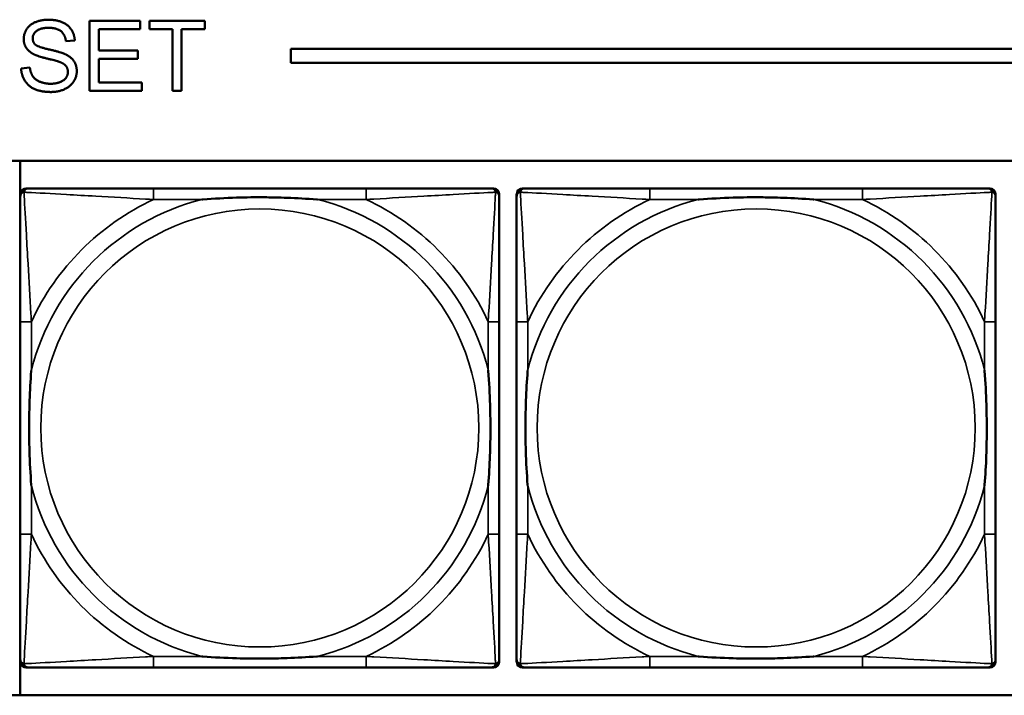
# Model space of a CAD drawing. Header units: inches. Extents: x 23.7 to 69.9, y 6 to 64.2.
# Tile 42 of 158: x 53.1 to 54.5, y 14.4 to 15.4. Entities that reach past the tile are written whole.
import ezdxf

# ---------------------------------------------------------------- set-up
doc = ezdxf.new("R2010")
doc.units = ezdxf.units.IN
doc.header["$MEASUREMENT"] = 0
doc.layers.add('Visible (ANSI)', color=7, linetype='Continuous', lineweight=50)
doc.layers.add('Visible Narrow (ANSI)', color=7, linetype='Continuous', lineweight=35)

msp = doc.modelspace()

# ---------------------------------------------------------------- linework, layer by layer
at = {"layer": 'Visible (ANSI)'}
for p, q in [((53.1537, 15.4068), (53.2261, 15.4068)), ((53.1537, 15.3068), (53.1537, 15.4068)), ((53.2261, 15.395), (53.167, 15.395)), ((53.167, 15.395), (53.167, 15.3644)), ((53.2261, 15.4068), (53.2261, 15.395)), ((53.2392, 15.395), (53.2392, 15.4068)), ((53.2392, 15.4068), (53.3184, 15.4068)), ((53.2721, 15.395), (53.2392, 15.395)), ((53.2721, 15.3068), (53.2721, 15.395)), ((53.3184, 15.395), (53.2853, 15.395)), ((53.2853, 15.395), (53.2853, 15.3068)), ((53.3184, 15.4068), (53.3184, 15.395)), ((53.1324, 15.3787), (53.1197, 15.3777)), ((53.4417, 15.3468), (53.4417, 15.3668)), ((53.4417, 15.3668), (58.7487, 15.3668)), ((53.167, 15.3644), (53.2224, 15.3644)), ((53.2224, 15.3526), (53.167, 15.3526)), ((53.167, 15.3526), (53.167, 15.3186)), ((53.2224, 15.3644), (53.2224, 15.3526)), ((53.0557, 15.3389), (53.0682, 15.34)), ((58.7487, 15.3468), (53.4417, 15.3468)), ((53.167, 15.3186), (53.2284, 15.3186)), ((53.2284, 15.3186), (53.2284, 15.3068)), ((53.2284, 15.3068), (53.1537, 15.3068)), ((53.2853, 15.3068), (53.2721, 15.3068)), ((47.3347, 15.2068), (58.7487, 15.2068)), ((53.0544, 14.4422), (53.0544, 15.2068)), ((53.0545, 14.4899), (53.0545, 15.1592)), ((53.0624, 15.1671), (53.0663, 15.1671)), ((53.549, 15.1671), (53.2451, 15.1671)), ((53.7278, 15.1671), (53.7317, 15.1671)), ((53.7396, 15.1592), (53.7396, 15.1553)), ((53.7645, 14.4899), (53.7645, 15.1592)), ((53.7724, 15.1671), (53.7763, 15.1671)), ((54.259, 15.1671), (53.9551, 15.1671)), ((54.4378, 15.1671), (54.4417, 15.1671)), ((54.4496, 15.1592), (54.4496, 15.1553)), ((53.0545, 14.9765), (53.0545, 14.6726)), ((53.7396, 14.6726), (53.7396, 14.9765)), ((53.7645, 14.9765), (53.7645, 14.6726)), ((54.4496, 14.6726), (54.4496, 14.9765)), ((53.7396, 14.4939), (53.7396, 14.4899)), ((54.4496, 14.4939), (54.4496, 14.4899)), ((53.7317, 14.4821), (53.0624, 14.4821)), ((53.2451, 14.4821), (53.549, 14.4821)), ((54.4417, 14.4821), (53.7724, 14.4821)), ((53.9551, 14.4821), (54.259, 14.4821)), ((58.7487, 14.4422), (47.3347, 14.4422))]:
    msp.add_line(p, q, dxfattribs=at)
for centre, radius, start, end in [((53.0624, 15.1592), 0.00787, 90, 180), ((53.0663, 15.1553), 0.0118, 90, 180), ((53.7278, 15.1553), 0.0118, 0, 90), ((53.7317, 15.1592), 0.00787, 0, 90), ((53.7724, 15.1592), 0.00787, 90, 180), ((53.7763, 15.1553), 0.0118, 90, 180), ((54.4378, 15.1553), 0.0118, 0, 90), ((54.4417, 15.1592), 0.00787, 0, 90), ((53.0663, 14.4939), 0.0118, 180, 270), ((53.7278, 14.4939), 0.0118, 270, 360), ((53.7763, 14.4939), 0.0118, 180, 270), ((54.4378, 14.4939), 0.0118, 270, 360), ((53.0624, 14.4899), 0.00787, 180, 270), ((53.7317, 14.4899), 0.00787, 270, 0), ((53.7724, 14.4899), 0.00787, 180, 270), ((54.4417, 14.4899), 0.00787, 270, 0)]:
    msp.add_arc(centre, radius, start, end, dxfattribs=at)
for points in [[(53.0594, 15.3809), (53.0594, 15.3886), (53.068, 15.4017), (53.0846, 15.4085), (53.0947, 15.4085)], [(53.0947, 15.4085), (53.1058, 15.4085), (53.1228, 15.4014), (53.1321, 15.3874), (53.1324, 15.3787)], [(53.0953, 15.3969), (53.0832, 15.3969), (53.0722, 15.388), (53.0722, 15.3819)], [(53.1197, 15.3777), (53.1187, 15.3872), (53.1068, 15.3969), (53.0953, 15.3969)], [(53.0736, 15.3592), (53.0664, 15.363), (53.0594, 15.3741), (53.0594, 15.3809)], [(53.0722, 15.3819), (53.0722, 15.3764), (53.076, 15.3729)], [(53.076, 15.3729), (53.0799, 15.3695), (53.1123, 15.3622), (53.1183, 15.3594)], [(53.1109, 15.348), (53.1068, 15.3496), (53.0792, 15.3562), (53.0736, 15.3592)], [(53.1183, 15.3594), (53.127, 15.3554), (53.1353, 15.3431), (53.1353, 15.3351)], [(53.0984, 15.3051), (53.0847, 15.3051), (53.0664, 15.313), (53.056, 15.3289), (53.0557, 15.3389)], [(53.0682, 15.34), (53.0691, 15.3325), (53.0756, 15.3229), (53.0892, 15.3169), (53.0978, 15.3169)], [(53.1226, 15.3339), (53.1226, 15.3386), (53.1172, 15.3457), (53.1109, 15.348)], [(53.0978, 15.3169), (53.1053, 15.3169), (53.117, 15.3214), (53.1226, 15.3293), (53.1226, 15.3339)], [(53.1353, 15.3351), (53.1353, 15.3271), (53.1262, 15.313), (53.1091, 15.3051), (53.0984, 15.3051)]]:
    msp.add_open_spline(points, degree=2, dxfattribs=at)
for points, knots in [([(53.0545, 15.1553), (53.0545, 15.1404), (53.0545, 15.0988), (53.0545, 15.0582), (53.0545, 15.0316), (53.0545, 15.0038), (53.0545, 14.9765)], [-0.5252205, -0.5252205, -0.5252205, -0.5252205, -0.20743, -0.20743, -0.20743, 0, 0, 0, 0]), ([(53.2451, 15.1671), (53.2415, 15.1671), (53.2379, 15.1671), (53.2343, 15.1671), (53.2011, 15.1671), (53.1674, 15.1671), (53.1366, 15.1671), (53.1096, 15.1671), (53.0841, 15.1671), (53.0706, 15.1671), (53.069, 15.1671), (53.0676, 15.1671), (53.0663, 15.1671)], [0, 0, 0, 0, 0.0272471, 0.0272471, 0.0272471, 0.2790553, 0.2790553, 0.2790553, 0.4988354, 0.4988354, 0.4988354, 0.5252205, 0.5252205, 0.5252205, 0.5252205]), ([(53.7278, 15.1671), (53.7129, 15.1671), (53.6713, 15.1671), (53.6306, 15.1671), (53.6041, 15.1671), (53.5762, 15.1671), (53.549, 15.1671)], [-0.5252205, -0.5252205, -0.5252205, -0.5252205, -0.20743, -0.20743, -0.20743, 0, 0, 0, 0]), ([(53.7396, 14.9765), (53.7396, 14.9801), (53.7396, 14.9837), (53.7396, 14.9873), (53.7396, 15.0205), (53.7396, 15.0542), (53.7396, 15.0851), (53.7396, 15.112), (53.7396, 15.1376), (53.7396, 15.151), (53.7396, 15.1526), (53.7396, 15.154), (53.7396, 15.1553)], [0, 0, 0, 0, 0.0272471, 0.0272471, 0.0272471, 0.2790553, 0.2790553, 0.2790553, 0.4988354, 0.4988354, 0.4988354, 0.5252205, 0.5252205, 0.5252205, 0.5252205]), ([(53.7645, 15.1553), (53.7645, 15.1404), (53.7645, 15.0988), (53.7645, 15.0582), (53.7645, 15.0316), (53.7645, 15.0038), (53.7645, 14.9765)], [-0.5252205, -0.5252205, -0.5252205, -0.5252205, -0.20743, -0.20743, -0.20743, 0, 0, 0, 0]), ([(53.9551, 15.1671), (53.9515, 15.1671), (53.9479, 15.1671), (53.9443, 15.1671), (53.9111, 15.1671), (53.8774, 15.1671), (53.8466, 15.1671), (53.8196, 15.1671), (53.7941, 15.1671), (53.7806, 15.1671), (53.779, 15.1671), (53.7776, 15.1671), (53.7763, 15.1671)], [0, 0, 0, 0, 0.0272471, 0.0272471, 0.0272471, 0.2790553, 0.2790553, 0.2790553, 0.4988354, 0.4988354, 0.4988354, 0.5252205, 0.5252205, 0.5252205, 0.5252205]), ([(54.4378, 15.1671), (54.4229, 15.1671), (54.3813, 15.1671), (54.3406, 15.1671), (54.3141, 15.1671), (54.2862, 15.1671), (54.259, 15.1671)], [-0.5252205, -0.5252205, -0.5252205, -0.5252205, -0.20743, -0.20743, -0.20743, 0, 0, 0, 0]), ([(54.4496, 14.9765), (54.4496, 14.9801), (54.4496, 14.9837), (54.4496, 14.9873), (54.4496, 15.0205), (54.4496, 15.0542), (54.4496, 15.0851), (54.4496, 15.112), (54.4496, 15.1376), (54.4496, 15.151), (54.4496, 15.1526), (54.4496, 15.154), (54.4496, 15.1553)], [0, 0, 0, 0, 0.0272471, 0.0272471, 0.0272471, 0.2790553, 0.2790553, 0.2790553, 0.4988354, 0.4988354, 0.4988354, 0.5252205, 0.5252205, 0.5252205, 0.5252205]), ([(53.3143, 15.1513), (53.3147, 15.1514), (53.3152, 15.1514), (53.3317, 15.1527), (53.3477, 15.1535), (53.3707, 15.1542), (53.3774, 15.1544), (53.3866, 15.1545), (53.389, 15.1545), (53.3931, 15.1545), (53.3947, 15.1545), (53.3979, 15.1545), (53.3994, 15.1545), (53.403, 15.1545), (53.405, 15.1545), (53.4112, 15.1544), (53.4153, 15.1544), (53.425, 15.1542), (53.4306, 15.154), (53.4504, 15.1533), (53.4644, 15.1525), (53.4789, 15.1514), (53.4794, 15.1514), (53.4798, 15.1513)], [-0.416114, -0.416114, -0.416114, -0.416114, -0.4127691, -0.4127691, -0.2896446, -0.2896446, -0.2388934, -0.2388934, -0.2201881, -0.2201881, -0.2080204, -0.2080204, -0.196499, -0.196499, -0.1809939, -0.1809939, -0.149741, -0.149741, -0.1073162, -0.1073162, 0, 0, 0.0033356, 0.0033356, 0.0033356, 0.0033356]), ([(54.0243, 15.1513), (54.0247, 15.1514), (54.0252, 15.1514), (54.0417, 15.1527), (54.0577, 15.1535), (54.0807, 15.1542), (54.0874, 15.1544), (54.0966, 15.1545), (54.099, 15.1545), (54.1031, 15.1545), (54.1047, 15.1545), (54.1079, 15.1545), (54.1094, 15.1545), (54.113, 15.1545), (54.115, 15.1545), (54.1212, 15.1544), (54.1253, 15.1544), (54.135, 15.1542), (54.1406, 15.154), (54.1604, 15.1533), (54.1744, 15.1525), (54.1889, 15.1514), (54.1894, 15.1514), (54.1898, 15.1513)], [-0.416114, -0.416114, -0.416114, -0.416114, -0.4127691, -0.4127691, -0.2896446, -0.2896446, -0.2388934, -0.2388934, -0.2201881, -0.2201881, -0.2080204, -0.2080204, -0.196499, -0.196499, -0.1809939, -0.1809939, -0.149741, -0.149741, -0.1073162, -0.1073162, 0, 0, 0.0033356, 0.0033356, 0.0033356, 0.0033356]), ([(53.0703, 14.7418), (53.0703, 14.7423), (53.0702, 14.7427), (53.069, 14.7592), (53.0681, 14.7753), (53.0674, 14.7982), (53.0673, 14.8049), (53.0672, 14.8141), (53.0671, 14.8166), (53.0671, 14.8207), (53.0671, 14.8223), (53.0671, 14.8254), (53.0671, 14.8269), (53.0671, 14.8305), (53.0671, 14.8325), (53.0672, 14.8387), (53.0673, 14.8428), (53.0675, 14.8526), (53.0676, 14.8582), (53.0683, 14.8779), (53.0691, 14.892), (53.0702, 14.9065), (53.0703, 14.9069), (53.0703, 14.9073)], [-0.416114, -0.416114, -0.416114, -0.416114, -0.4127691, -0.4127691, -0.2896446, -0.2896446, -0.2388934, -0.2388934, -0.2201881, -0.2201881, -0.2080204, -0.2080204, -0.196499, -0.196499, -0.1809939, -0.1809939, -0.149741, -0.149741, -0.1073162, -0.1073162, 0, 0, 0.0033356, 0.0033356, 0.0033356, 0.0033356]), ([(53.7238, 14.9073), (53.7239, 14.9069), (53.7239, 14.9065), (53.7251, 14.8899), (53.726, 14.8739), (53.7267, 14.8509), (53.7268, 14.8442), (53.7269, 14.8351), (53.727, 14.8326), (53.727, 14.8285), (53.727, 14.8269), (53.727, 14.8238), (53.727, 14.8222), (53.727, 14.8187), (53.727, 14.8166), (53.7269, 14.8105), (53.7268, 14.8063), (53.7266, 14.7966), (53.7265, 14.791), (53.7258, 14.7712), (53.725, 14.7572), (53.7239, 14.7427), (53.7239, 14.7423), (53.7238, 14.7418)], [-0.416114, -0.416114, -0.416114, -0.416114, -0.4127691, -0.4127691, -0.2896446, -0.2896446, -0.2388934, -0.2388934, -0.2201881, -0.2201881, -0.2080204, -0.2080204, -0.196499, -0.196499, -0.1809939, -0.1809939, -0.149741, -0.149741, -0.1073162, -0.1073162, 0, 0, 0.0033356, 0.0033356, 0.0033356, 0.0033356]), ([(53.7803, 14.7418), (53.7803, 14.7423), (53.7802, 14.7427), (53.779, 14.7592), (53.7781, 14.7753), (53.7774, 14.7982), (53.7773, 14.8049), (53.7772, 14.8141), (53.7771, 14.8166), (53.7771, 14.8207), (53.7771, 14.8223), (53.7771, 14.8254), (53.7771, 14.8269), (53.7771, 14.8305), (53.7771, 14.8325), (53.7772, 14.8387), (53.7773, 14.8428), (53.7775, 14.8526), (53.7776, 14.8582), (53.7783, 14.8779), (53.7791, 14.892), (53.7802, 14.9065), (53.7803, 14.9069), (53.7803, 14.9073)], [-0.416114, -0.416114, -0.416114, -0.416114, -0.4127691, -0.4127691, -0.2896446, -0.2896446, -0.2388934, -0.2388934, -0.2201881, -0.2201881, -0.2080204, -0.2080204, -0.196499, -0.196499, -0.1809939, -0.1809939, -0.149741, -0.149741, -0.1073162, -0.1073162, 0, 0, 0.0033356, 0.0033356, 0.0033356, 0.0033356]), ([(54.4338, 14.9073), (54.4339, 14.9069), (54.4339, 14.9065), (54.4351, 14.8899), (54.436, 14.8739), (54.4367, 14.8509), (54.4368, 14.8442), (54.4369, 14.8351), (54.437, 14.8326), (54.437, 14.8285), (54.437, 14.8269), (54.437, 14.8238), (54.437, 14.8222), (54.437, 14.8187), (54.437, 14.8166), (54.4369, 14.8105), (54.4368, 14.8063), (54.4366, 14.7966), (54.4365, 14.791), (54.4358, 14.7712), (54.435, 14.7572), (54.4339, 14.7427), (54.4339, 14.7423), (54.4338, 14.7418)], [-0.416114, -0.416114, -0.416114, -0.416114, -0.4127691, -0.4127691, -0.2896446, -0.2896446, -0.2388934, -0.2388934, -0.2201881, -0.2201881, -0.2080204, -0.2080204, -0.196499, -0.196499, -0.1809939, -0.1809939, -0.149741, -0.149741, -0.1073162, -0.1073162, 0, 0, 0.0033356, 0.0033356, 0.0033356, 0.0033356]), ([(53.0545, 14.6726), (53.0545, 14.6454), (53.0545, 14.6175), (53.0545, 14.591), (53.0545, 14.5504), (53.0545, 14.5088), (53.0545, 14.4939)], [3.9382945, 3.9382945, 3.9382945, 3.9382945, 4.1457245, 4.1457245, 4.1457245, 4.463515, 4.463515, 4.463515, 4.463515]), ([(53.7396, 14.4939), (53.7396, 14.5088), (53.7396, 14.5504), (53.7396, 14.591), (53.7396, 14.6175), (53.7396, 14.6454), (53.7396, 14.6726)], [-0.5252205, -0.5252205, -0.5252205, -0.5252205, -0.20743, -0.20743, -0.20743, 0, 0, 0, 0]), ([(53.7645, 14.6726), (53.7645, 14.6454), (53.7645, 14.6175), (53.7645, 14.591), (53.7645, 14.5504), (53.7645, 14.5088), (53.7645, 14.4939)], [3.9382945, 3.9382945, 3.9382945, 3.9382945, 4.1457245, 4.1457245, 4.1457245, 4.463515, 4.463515, 4.463515, 4.463515]), ([(54.4496, 14.4939), (54.4496, 14.5088), (54.4496, 14.5504), (54.4496, 14.591), (54.4496, 14.6175), (54.4496, 14.6454), (54.4496, 14.6726)], [-0.5252205, -0.5252205, -0.5252205, -0.5252205, -0.20743, -0.20743, -0.20743, 0, 0, 0, 0]), ([(53.4798, 14.4978), (53.4794, 14.4978), (53.4789, 14.4977), (53.4644, 14.4967), (53.4504, 14.4959), (53.4306, 14.4951), (53.425, 14.495), (53.4153, 14.4948), (53.4112, 14.4947), (53.405, 14.4947), (53.403, 14.4946), (53.3994, 14.4946), (53.3979, 14.4946), (53.3947, 14.4946), (53.3931, 14.4946), (53.389, 14.4947), (53.3866, 14.4947), (53.3774, 14.4948), (53.3707, 14.4949), (53.3477, 14.4956), (53.3317, 14.4965), (53.3152, 14.4977), (53.3147, 14.4978), (53.3143, 14.4978)], [-0.4149464, -0.4149464, -0.4149464, -0.4149464, -0.41162, -0.41162, -0.3046026, -0.3046026, -0.2622958, -0.2622958, -0.23113, -0.23113, -0.215668, -0.215668, -0.2041787, -0.2041787, -0.1920448, -0.1920448, -0.1733916, -0.1733916, -0.1227817, -0.1227817, 0, 0, 0.0033356, 0.0033356, 0.0033356, 0.0033356]), ([(54.1898, 14.4978), (54.1894, 14.4978), (54.1889, 14.4977), (54.1744, 14.4967), (54.1604, 14.4959), (54.1406, 14.4951), (54.135, 14.495), (54.1253, 14.4948), (54.1212, 14.4947), (54.115, 14.4947), (54.113, 14.4946), (54.1094, 14.4946), (54.1079, 14.4946), (54.1047, 14.4946), (54.1031, 14.4946), (54.099, 14.4947), (54.0966, 14.4947), (54.0874, 14.4948), (54.0807, 14.4949), (54.0577, 14.4956), (54.0417, 14.4965), (54.0252, 14.4977), (54.0247, 14.4978), (54.0243, 14.4978)], [-0.4149464, -0.4149464, -0.4149464, -0.4149464, -0.41162, -0.41162, -0.3046026, -0.3046026, -0.2622958, -0.2622958, -0.23113, -0.23113, -0.215668, -0.215668, -0.2041787, -0.2041787, -0.1920448, -0.1920448, -0.1733916, -0.1733916, -0.1227817, -0.1227817, 0, 0, 0.0033356, 0.0033356, 0.0033356, 0.0033356]), ([(53.0663, 14.4821), (53.0812, 14.4821), (53.1228, 14.4821), (53.1635, 14.4821), (53.19, 14.4821), (53.2179, 14.4821), (53.2451, 14.4821)], [-0.5252205, -0.5252205, -0.5252205, -0.5252205, -0.20743, -0.20743, -0.20743, 0, 0, 0, 0]), ([(53.549, 14.4821), (53.5762, 14.4821), (53.6041, 14.4821), (53.6306, 14.4821), (53.6713, 14.4821), (53.7129, 14.4821), (53.7278, 14.4821)], [3.9382945, 3.9382945, 3.9382945, 3.9382945, 4.1457245, 4.1457245, 4.1457245, 4.463515, 4.463515, 4.463515, 4.463515]), ([(53.7763, 14.4821), (53.7912, 14.4821), (53.8328, 14.4821), (53.8735, 14.4821), (53.9, 14.4821), (53.9279, 14.4821), (53.9551, 14.4821)], [-0.5252205, -0.5252205, -0.5252205, -0.5252205, -0.20743, -0.20743, -0.20743, 0, 0, 0, 0]), ([(54.259, 14.4821), (54.2862, 14.4821), (54.3141, 14.4821), (54.3406, 14.4821), (54.3813, 14.4821), (54.4229, 14.4821), (54.4378, 14.4821)], [3.9382945, 3.9382945, 3.9382945, 3.9382945, 4.1457245, 4.1457245, 4.1457245, 4.463515, 4.463515, 4.463515, 4.463515])]:
    msp.add_open_spline(points, degree=3, knots=knots, dxfattribs=at)
at = {"layer": 'Visible Narrow (ANSI)'}
for p, q in [((53.2451, 15.1671), (53.2451, 15.1513)), ((53.549, 15.1671), (53.549, 15.1513)), ((53.9551, 15.1671), (53.9551, 15.1513)), ((54.259, 15.1671), (54.259, 15.1513)), ((53.2451, 15.1513), (53.3143, 15.1513)), ((53.4798, 15.1513), (53.549, 15.1513)), ((53.9551, 15.1513), (54.0243, 15.1513)), ((54.1898, 15.1513), (54.259, 15.1513)), ((53.0703, 14.9765), (53.0545, 14.9765)), ((53.0703, 14.9073), (53.0703, 14.9765)), ((53.7396, 14.9765), (53.7238, 14.9765)), ((53.7238, 14.9765), (53.7238, 14.9073)), ((53.7803, 14.9765), (53.7645, 14.9765)), ((53.7803, 14.9073), (53.7803, 14.9765)), ((54.4496, 14.9765), (54.4338, 14.9765)), ((54.4338, 14.9765), (54.4338, 14.9073)), ((53.0703, 14.6726), (53.0703, 14.7418)), ((53.7238, 14.7418), (53.7238, 14.6726)), ((53.7803, 14.6726), (53.7803, 14.7418)), ((54.4338, 14.7418), (54.4338, 14.6726)), ((53.0703, 14.6726), (53.0545, 14.6726)), ((53.7396, 14.6726), (53.7238, 14.6726)), ((53.7803, 14.6726), (53.7645, 14.6726)), ((54.4496, 14.6726), (54.4338, 14.6726)), ((53.2451, 14.4978), (53.2451, 14.4821)), ((53.3143, 14.4978), (53.2451, 14.4978)), ((53.549, 14.4978), (53.4798, 14.4978)), ((53.549, 14.4978), (53.549, 14.4821)), ((53.9551, 14.4978), (53.9551, 14.4821)), ((54.0243, 14.4978), (53.9551, 14.4978)), ((54.259, 14.4978), (54.1898, 14.4978)), ((54.259, 14.4978), (54.259, 14.4821))]:
    msp.add_line(p, q, dxfattribs=at)
for centre in [(53.3971, 14.8246), (54.1071, 14.8246)]:
    msp.add_circle(centre, 0.3133, dxfattribs=at)
for centre, radius, start, end in [((53.3971, 14.8246), 0.3371, 104.2103, 165.7897), ((53.3971, 14.8246), 0.3604, 114.9407, 155.0593), ((53.3971, 14.8246), 0.3371, 14.2103, 75.7897), ((53.3971, 14.8246), 0.3604, 24.9407, 65.0593), ((54.1071, 14.8246), 0.3371, 104.2103, 165.7897), ((54.1071, 14.8246), 0.3604, 114.9407, 155.0593), ((54.1071, 14.8246), 0.3371, 14.2103, 75.7897), ((54.1071, 14.8246), 0.3604, 24.9407, 65.0593), ((53.3971, 14.8246), 0.3371, 194.2103, 255.7897), ((53.3971, 14.8246), 0.3371, 284.2103, 345.7897), ((54.1071, 14.8246), 0.3371, 194.2103, 255.7897), ((54.1071, 14.8246), 0.3371, 284.2103, 345.7897), ((53.3971, 14.8246), 0.3604, 204.9407, 245.0593), ((53.3971, 14.8246), 0.3604, 294.9407, 335.0593), ((54.1071, 14.8246), 0.3604, 204.9407, 245.0593), ((54.1071, 14.8246), 0.3604, 294.9407, 335.0593)]:
    msp.add_arc(centre, radius, start, end, dxfattribs=at)
for points, knots in [([(53.0545, 15.1553), (53.0545, 15.1559), (53.0546, 15.1565), (53.0549, 15.1574), (53.055, 15.1579), (53.0553, 15.1585), (53.0555, 15.1588), (53.0558, 15.1591), (53.0559, 15.1593), (53.0562, 15.1597), (53.0564, 15.1599), (53.0572, 15.1606), (53.0576, 15.1609), (53.0587, 15.1614), (53.0592, 15.1616), (53.0598, 15.1618)], [-0.02627331, -0.02627331, -0.02627331, -0.02627331, -0.02158775, -0.02158775, -0.01736415, -0.01736415, -0.0147244, -0.0147244, -0.01307456, -0.01307456, -0.00977487, -0.00977487, -0.00449537, -0.00449537, 0.00012419, 0.00012419, 0.00012419, 0.00012419]), ([(53.0598, 15.1618), (53.06, 15.1624), (53.0602, 15.1629), (53.0607, 15.164), (53.0611, 15.1645), (53.0617, 15.1652), (53.0619, 15.1654), (53.0623, 15.1658), (53.0625, 15.1659), (53.0629, 15.1661), (53.0631, 15.1663), (53.0638, 15.1666), (53.0642, 15.1668), (53.0652, 15.167), (53.0657, 15.1671), (53.0663, 15.1671)], [-0.00012419, -0.00012419, -0.00012419, -0.00012419, 0.00449537, 0.00449537, 0.00977487, 0.00977487, 0.01307456, 0.01307456, 0.0147244, 0.0147244, 0.01736415, 0.01736415, 0.02158775, 0.02158775, 0.02627331, 0.02627331, 0.02627331, 0.02627331]), ([(53.0703, 14.9765), (53.0701, 14.9803), (53.0699, 14.9841), (53.0684, 15.0114), (53.0669, 15.0356), (53.0647, 15.0734), (53.0639, 15.0875), (53.0619, 15.1227), (53.0608, 15.1428), (53.06, 15.1583), (53.0599, 15.1601), (53.0598, 15.1618)], [0, 0, 0, 0, 0.0278591, 0.0278591, 0.201273, 0.201273, 0.3066357, 0.3066357, 0.475216, 0.475216, 0.5007189, 0.5007189, 0.5007189, 0.5007189]), ([(53.0598, 15.1618), (53.0615, 15.1617), (53.0633, 15.1616), (53.0788, 15.1608), (53.0989, 15.1597), (53.1341, 15.1577), (53.1482, 15.1569), (53.186, 15.1547), (53.2102, 15.1533), (53.2376, 15.1518), (53.2413, 15.1516), (53.2451, 15.1513)], [-0.5007189, -0.5007189, -0.5007189, -0.5007189, -0.475216, -0.475216, -0.3066357, -0.3066357, -0.201273, -0.201273, -0.0278591, -0.0278591, 0, 0, 0, 0]), ([(53.549, 15.1513), (53.5528, 15.1516), (53.5565, 15.1518), (53.5839, 15.1533), (53.6081, 15.1547), (53.6459, 15.1569), (53.66, 15.1577), (53.6952, 15.1597), (53.7153, 15.1608), (53.7308, 15.1616), (53.7326, 15.1617), (53.7343, 15.1618)], [0, 0, 0, 0, 0.0278591, 0.0278591, 0.201273, 0.201273, 0.3066357, 0.3066357, 0.475216, 0.475216, 0.5007189, 0.5007189, 0.5007189, 0.5007189]), ([(53.7343, 15.1618), (53.7342, 15.1601), (53.7341, 15.1583), (53.7333, 15.1428), (53.7322, 15.1227), (53.7302, 15.0875), (53.7294, 15.0734), (53.7272, 15.0356), (53.7258, 15.0114), (53.7242, 14.9841), (53.724, 14.9803), (53.7238, 14.9765)], [-0.5007189, -0.5007189, -0.5007189, -0.5007189, -0.475216, -0.475216, -0.3066357, -0.3066357, -0.201273, -0.201273, -0.0278591, -0.0278591, 0, 0, 0, 0]), ([(53.7278, 15.1671), (53.7284, 15.1671), (53.7289, 15.167), (53.7299, 15.1668), (53.7303, 15.1666), (53.731, 15.1663), (53.7312, 15.1661), (53.7316, 15.1659), (53.7318, 15.1658), (53.7322, 15.1654), (53.7324, 15.1652), (53.733, 15.1645), (53.7334, 15.164), (53.7339, 15.1629), (53.7341, 15.1624), (53.7343, 15.1618)], [-0.02627331, -0.02627331, -0.02627331, -0.02627331, -0.02158775, -0.02158775, -0.01736415, -0.01736415, -0.0147244, -0.0147244, -0.01307456, -0.01307456, -0.00977487, -0.00977487, -0.00449537, -0.00449537, 0.00012419, 0.00012419, 0.00012419, 0.00012419]), ([(53.7343, 15.1618), (53.7349, 15.1616), (53.7354, 15.1614), (53.7365, 15.1609), (53.737, 15.1606), (53.7377, 15.1599), (53.7379, 15.1597), (53.7382, 15.1593), (53.7384, 15.1591), (53.7386, 15.1588), (53.7388, 15.1585), (53.7391, 15.1579), (53.7393, 15.1574), (53.7395, 15.1565), (53.7396, 15.1559), (53.7396, 15.1553)], [-0.00012419, -0.00012419, -0.00012419, -0.00012419, 0.00449537, 0.00449537, 0.00977487, 0.00977487, 0.01307456, 0.01307456, 0.0147244, 0.0147244, 0.01736415, 0.01736415, 0.02158775, 0.02158775, 0.02627331, 0.02627331, 0.02627331, 0.02627331]), ([(53.7645, 15.1553), (53.7645, 15.1559), (53.7646, 15.1565), (53.7649, 15.1574), (53.765, 15.1579), (53.7653, 15.1585), (53.7655, 15.1588), (53.7658, 15.1591), (53.7659, 15.1593), (53.7662, 15.1597), (53.7664, 15.1599), (53.7672, 15.1606), (53.7676, 15.1609), (53.7687, 15.1614), (53.7692, 15.1616), (53.7698, 15.1618)], [-0.02627331, -0.02627331, -0.02627331, -0.02627331, -0.02158775, -0.02158775, -0.01736415, -0.01736415, -0.0147244, -0.0147244, -0.01307456, -0.01307456, -0.00977487, -0.00977487, -0.00449537, -0.00449537, 0.00012419, 0.00012419, 0.00012419, 0.00012419]), ([(53.7698, 15.1618), (53.77, 15.1624), (53.7702, 15.1629), (53.7707, 15.164), (53.7711, 15.1645), (53.7717, 15.1652), (53.7719, 15.1654), (53.7723, 15.1658), (53.7725, 15.1659), (53.7729, 15.1661), (53.7731, 15.1663), (53.7738, 15.1666), (53.7742, 15.1668), (53.7752, 15.167), (53.7757, 15.1671), (53.7763, 15.1671)], [-0.00012419, -0.00012419, -0.00012419, -0.00012419, 0.00449537, 0.00449537, 0.00977487, 0.00977487, 0.01307456, 0.01307456, 0.0147244, 0.0147244, 0.01736415, 0.01736415, 0.02158775, 0.02158775, 0.02627331, 0.02627331, 0.02627331, 0.02627331]), ([(53.7803, 14.9765), (53.7801, 14.9803), (53.7799, 14.9841), (53.7784, 15.0114), (53.7769, 15.0356), (53.7747, 15.0734), (53.7739, 15.0875), (53.7719, 15.1227), (53.7708, 15.1428), (53.77, 15.1583), (53.7699, 15.1601), (53.7698, 15.1618)], [0, 0, 0, 0, 0.0278591, 0.0278591, 0.201273, 0.201273, 0.3066357, 0.3066357, 0.475216, 0.475216, 0.5007189, 0.5007189, 0.5007189, 0.5007189]), ([(53.7698, 15.1618), (53.7715, 15.1617), (53.7733, 15.1616), (53.7888, 15.1608), (53.8089, 15.1597), (53.8441, 15.1577), (53.8582, 15.1569), (53.896, 15.1547), (53.9202, 15.1533), (53.9476, 15.1518), (53.9513, 15.1516), (53.9551, 15.1513)], [-0.5007189, -0.5007189, -0.5007189, -0.5007189, -0.475216, -0.475216, -0.3066357, -0.3066357, -0.201273, -0.201273, -0.0278591, -0.0278591, 0, 0, 0, 0]), ([(54.259, 15.1513), (54.2628, 15.1516), (54.2665, 15.1518), (54.2939, 15.1533), (54.3181, 15.1547), (54.3559, 15.1569), (54.37, 15.1577), (54.4052, 15.1597), (54.4253, 15.1608), (54.4408, 15.1616), (54.4426, 15.1617), (54.4443, 15.1618)], [0, 0, 0, 0, 0.0278591, 0.0278591, 0.201273, 0.201273, 0.3066357, 0.3066357, 0.475216, 0.475216, 0.5007189, 0.5007189, 0.5007189, 0.5007189]), ([(54.4443, 15.1618), (54.4442, 15.1601), (54.4441, 15.1583), (54.4433, 15.1428), (54.4422, 15.1227), (54.4402, 15.0875), (54.4394, 15.0734), (54.4372, 15.0356), (54.4358, 15.0114), (54.4342, 14.9841), (54.434, 14.9803), (54.4338, 14.9765)], [-0.5007189, -0.5007189, -0.5007189, -0.5007189, -0.475216, -0.475216, -0.3066357, -0.3066357, -0.201273, -0.201273, -0.0278591, -0.0278591, 0, 0, 0, 0]), ([(54.4378, 15.1671), (54.4384, 15.1671), (54.4389, 15.167), (54.4399, 15.1668), (54.4403, 15.1666), (54.441, 15.1663), (54.4412, 15.1661), (54.4416, 15.1659), (54.4418, 15.1658), (54.4422, 15.1654), (54.4424, 15.1652), (54.443, 15.1645), (54.4434, 15.164), (54.4439, 15.1629), (54.4441, 15.1624), (54.4443, 15.1618)], [-0.02627331, -0.02627331, -0.02627331, -0.02627331, -0.02158775, -0.02158775, -0.01736415, -0.01736415, -0.0147244, -0.0147244, -0.01307456, -0.01307456, -0.00977487, -0.00977487, -0.00449537, -0.00449537, 0.00012419, 0.00012419, 0.00012419, 0.00012419]), ([(54.4443, 15.1618), (54.4449, 15.1616), (54.4454, 15.1614), (54.4465, 15.1609), (54.447, 15.1606), (54.4477, 15.1599), (54.4479, 15.1597), (54.4482, 15.1593), (54.4484, 15.1591), (54.4486, 15.1588), (54.4488, 15.1585), (54.4491, 15.1579), (54.4493, 15.1574), (54.4495, 15.1565), (54.4496, 15.1559), (54.4496, 15.1553)], [-0.00012419, -0.00012419, -0.00012419, -0.00012419, 0.00449537, 0.00449537, 0.00977487, 0.00977487, 0.01307456, 0.01307456, 0.0147244, 0.0147244, 0.01736415, 0.01736415, 0.02158775, 0.02158775, 0.02627331, 0.02627331, 0.02627331, 0.02627331]), ([(53.0598, 14.4873), (53.0599, 14.489), (53.06, 14.4909), (53.0608, 14.5063), (53.0619, 14.5264), (53.0639, 14.5617), (53.0647, 14.5757), (53.0669, 14.6136), (53.0684, 14.6377), (53.0699, 14.6651), (53.0701, 14.6689), (53.0703, 14.6726)], [-4.4390134, -4.4390134, -4.4390134, -4.4390134, -4.4135105, -4.4135105, -4.2449302, -4.2449302, -4.1395675, -4.1395675, -3.9661536, -3.9661536, -3.9382945, -3.9382945, -3.9382945, -3.9382945]), ([(53.7238, 14.6726), (53.724, 14.6689), (53.7242, 14.6651), (53.7258, 14.6377), (53.7272, 14.6136), (53.7294, 14.5757), (53.7302, 14.5617), (53.7322, 14.5264), (53.7333, 14.5063), (53.7341, 14.4909), (53.7342, 14.489), (53.7343, 14.4873)], [0, 0, 0, 0, 0.0278591, 0.0278591, 0.201273, 0.201273, 0.3066357, 0.3066357, 0.475216, 0.475216, 0.5007189, 0.5007189, 0.5007189, 0.5007189]), ([(53.7698, 14.4873), (53.7699, 14.489), (53.77, 14.4909), (53.7708, 14.5063), (53.7719, 14.5264), (53.7739, 14.5617), (53.7747, 14.5757), (53.7769, 14.6136), (53.7784, 14.6377), (53.7799, 14.6651), (53.7801, 14.6689), (53.7803, 14.6726)], [-4.4390134, -4.4390134, -4.4390134, -4.4390134, -4.4135105, -4.4135105, -4.2449302, -4.2449302, -4.1395675, -4.1395675, -3.9661536, -3.9661536, -3.9382945, -3.9382945, -3.9382945, -3.9382945]), ([(54.4338, 14.6726), (54.434, 14.6689), (54.4342, 14.6651), (54.4358, 14.6377), (54.4372, 14.6136), (54.4394, 14.5757), (54.4402, 14.5617), (54.4422, 14.5264), (54.4433, 14.5063), (54.4441, 14.4909), (54.4442, 14.489), (54.4443, 14.4873)], [0, 0, 0, 0, 0.0278591, 0.0278591, 0.201273, 0.201273, 0.3066357, 0.3066357, 0.475216, 0.475216, 0.5007189, 0.5007189, 0.5007189, 0.5007189]), ([(53.0598, 14.4873), (53.0592, 14.4875), (53.0587, 14.4877), (53.0576, 14.4883), (53.0572, 14.4886), (53.0564, 14.4892), (53.0562, 14.4895), (53.0559, 14.4899), (53.0558, 14.49), (53.0555, 14.4904), (53.0553, 14.4906), (53.055, 14.4913), (53.0549, 14.4917), (53.0546, 14.4927), (53.0545, 14.4933), (53.0545, 14.4939)], [-0.00012419, -0.00012419, -0.00012419, -0.00012419, 0.00449537, 0.00449537, 0.00977487, 0.00977487, 0.01307456, 0.01307456, 0.0147244, 0.0147244, 0.01736415, 0.01736415, 0.02158775, 0.02158775, 0.02627331, 0.02627331, 0.02627331, 0.02627331]), ([(53.2451, 14.4978), (53.2413, 14.4976), (53.2376, 14.4974), (53.2102, 14.4959), (53.186, 14.4944), (53.1482, 14.4922), (53.1341, 14.4914), (53.0989, 14.4894), (53.0788, 14.4883), (53.0633, 14.4875), (53.0615, 14.4874), (53.0598, 14.4873)], [0, 0, 0, 0, 0.0278591, 0.0278591, 0.201273, 0.201273, 0.3066357, 0.3066357, 0.475216, 0.475216, 0.5007189, 0.5007189, 0.5007189, 0.5007189]), ([(53.7343, 14.4873), (53.7326, 14.4874), (53.7308, 14.4875), (53.7153, 14.4883), (53.6952, 14.4894), (53.66, 14.4914), (53.6459, 14.4922), (53.6081, 14.4944), (53.5839, 14.4959), (53.5565, 14.4974), (53.5528, 14.4976), (53.549, 14.4978)], [-4.4390134, -4.4390134, -4.4390134, -4.4390134, -4.4135105, -4.4135105, -4.2449302, -4.2449302, -4.1395675, -4.1395675, -3.9661536, -3.9661536, -3.9382945, -3.9382945, -3.9382945, -3.9382945]), ([(53.7396, 14.4939), (53.7396, 14.4933), (53.7395, 14.4927), (53.7393, 14.4917), (53.7391, 14.4913), (53.7388, 14.4906), (53.7386, 14.4904), (53.7384, 14.49), (53.7382, 14.4899), (53.7379, 14.4895), (53.7377, 14.4892), (53.737, 14.4886), (53.7365, 14.4883), (53.7354, 14.4877), (53.7349, 14.4875), (53.7343, 14.4873)], [-0.02627331, -0.02627331, -0.02627331, -0.02627331, -0.02158775, -0.02158775, -0.01736415, -0.01736415, -0.0147244, -0.0147244, -0.01307456, -0.01307456, -0.00977487, -0.00977487, -0.00449537, -0.00449537, 0.00012419, 0.00012419, 0.00012419, 0.00012419]), ([(53.7698, 14.4873), (53.7692, 14.4875), (53.7687, 14.4877), (53.7676, 14.4883), (53.7672, 14.4886), (53.7664, 14.4892), (53.7662, 14.4895), (53.7659, 14.4899), (53.7658, 14.49), (53.7655, 14.4904), (53.7653, 14.4906), (53.765, 14.4913), (53.7649, 14.4917), (53.7646, 14.4927), (53.7645, 14.4933), (53.7645, 14.4939)], [-0.00012419, -0.00012419, -0.00012419, -0.00012419, 0.00449537, 0.00449537, 0.00977487, 0.00977487, 0.01307456, 0.01307456, 0.0147244, 0.0147244, 0.01736415, 0.01736415, 0.02158775, 0.02158775, 0.02627331, 0.02627331, 0.02627331, 0.02627331]), ([(53.9551, 14.4978), (53.9513, 14.4976), (53.9476, 14.4974), (53.9202, 14.4959), (53.896, 14.4944), (53.8582, 14.4922), (53.8441, 14.4914), (53.8089, 14.4894), (53.7888, 14.4883), (53.7733, 14.4875), (53.7715, 14.4874), (53.7698, 14.4873)], [0, 0, 0, 0, 0.0278591, 0.0278591, 0.201273, 0.201273, 0.3066357, 0.3066357, 0.475216, 0.475216, 0.5007189, 0.5007189, 0.5007189, 0.5007189]), ([(54.4443, 14.4873), (54.4426, 14.4874), (54.4408, 14.4875), (54.4253, 14.4883), (54.4052, 14.4894), (54.37, 14.4914), (54.3559, 14.4922), (54.3181, 14.4944), (54.2939, 14.4959), (54.2665, 14.4974), (54.2628, 14.4976), (54.259, 14.4978)], [-4.4390134, -4.4390134, -4.4390134, -4.4390134, -4.4135105, -4.4135105, -4.2449302, -4.2449302, -4.1395675, -4.1395675, -3.9661536, -3.9661536, -3.9382945, -3.9382945, -3.9382945, -3.9382945]), ([(54.4496, 14.4939), (54.4496, 14.4933), (54.4495, 14.4927), (54.4493, 14.4917), (54.4491, 14.4913), (54.4488, 14.4906), (54.4486, 14.4904), (54.4484, 14.49), (54.4482, 14.4899), (54.4479, 14.4895), (54.4477, 14.4892), (54.447, 14.4886), (54.4465, 14.4883), (54.4454, 14.4877), (54.4449, 14.4875), (54.4443, 14.4873)], [-0.02627331, -0.02627331, -0.02627331, -0.02627331, -0.02158775, -0.02158775, -0.01736415, -0.01736415, -0.0147244, -0.0147244, -0.01307456, -0.01307456, -0.00977487, -0.00977487, -0.00449537, -0.00449537, 0.00012419, 0.00012419, 0.00012419, 0.00012419]), ([(53.0663, 14.4821), (53.0657, 14.4821), (53.0652, 14.4821), (53.0642, 14.4824), (53.0638, 14.4825), (53.0631, 14.4829), (53.0629, 14.483), (53.0625, 14.4833), (53.0623, 14.4834), (53.0619, 14.4837), (53.0617, 14.484), (53.0611, 14.4847), (53.0607, 14.4852), (53.0602, 14.4862), (53.06, 14.4868), (53.0598, 14.4873)], [-0.02627331, -0.02627331, -0.02627331, -0.02627331, -0.02158775, -0.02158775, -0.01736415, -0.01736415, -0.0147244, -0.0147244, -0.01307456, -0.01307456, -0.00977487, -0.00977487, -0.00449537, -0.00449537, 0.00012419, 0.00012419, 0.00012419, 0.00012419]), ([(53.7343, 14.4873), (53.7341, 14.4868), (53.7339, 14.4862), (53.7334, 14.4852), (53.733, 14.4847), (53.7324, 14.484), (53.7322, 14.4837), (53.7318, 14.4834), (53.7316, 14.4833), (53.7312, 14.483), (53.731, 14.4829), (53.7303, 14.4825), (53.7299, 14.4824), (53.7289, 14.4821), (53.7284, 14.4821), (53.7278, 14.4821)], [-0.00012419, -0.00012419, -0.00012419, -0.00012419, 0.00449537, 0.00449537, 0.00977487, 0.00977487, 0.01307456, 0.01307456, 0.0147244, 0.0147244, 0.01736415, 0.01736415, 0.02158775, 0.02158775, 0.02627331, 0.02627331, 0.02627331, 0.02627331]), ([(53.7763, 14.4821), (53.7757, 14.4821), (53.7752, 14.4821), (53.7742, 14.4824), (53.7738, 14.4825), (53.7731, 14.4829), (53.7729, 14.483), (53.7725, 14.4833), (53.7723, 14.4834), (53.7719, 14.4837), (53.7717, 14.484), (53.7711, 14.4847), (53.7707, 14.4852), (53.7702, 14.4862), (53.77, 14.4868), (53.7698, 14.4873)], [-0.02627331, -0.02627331, -0.02627331, -0.02627331, -0.02158775, -0.02158775, -0.01736415, -0.01736415, -0.0147244, -0.0147244, -0.01307456, -0.01307456, -0.00977487, -0.00977487, -0.00449537, -0.00449537, 0.00012419, 0.00012419, 0.00012419, 0.00012419]), ([(54.4443, 14.4873), (54.4441, 14.4868), (54.4439, 14.4862), (54.4434, 14.4852), (54.443, 14.4847), (54.4424, 14.484), (54.4422, 14.4837), (54.4418, 14.4834), (54.4416, 14.4833), (54.4412, 14.483), (54.441, 14.4829), (54.4403, 14.4825), (54.4399, 14.4824), (54.4389, 14.4821), (54.4384, 14.4821), (54.4378, 14.4821)], [-0.00012419, -0.00012419, -0.00012419, -0.00012419, 0.00449537, 0.00449537, 0.00977487, 0.00977487, 0.01307456, 0.01307456, 0.0147244, 0.0147244, 0.01736415, 0.01736415, 0.02158775, 0.02158775, 0.02627331, 0.02627331, 0.02627331, 0.02627331])]:
    msp.add_open_spline(points, degree=3, knots=knots, dxfattribs=at)

doc.saveas('drawing.dxf')
